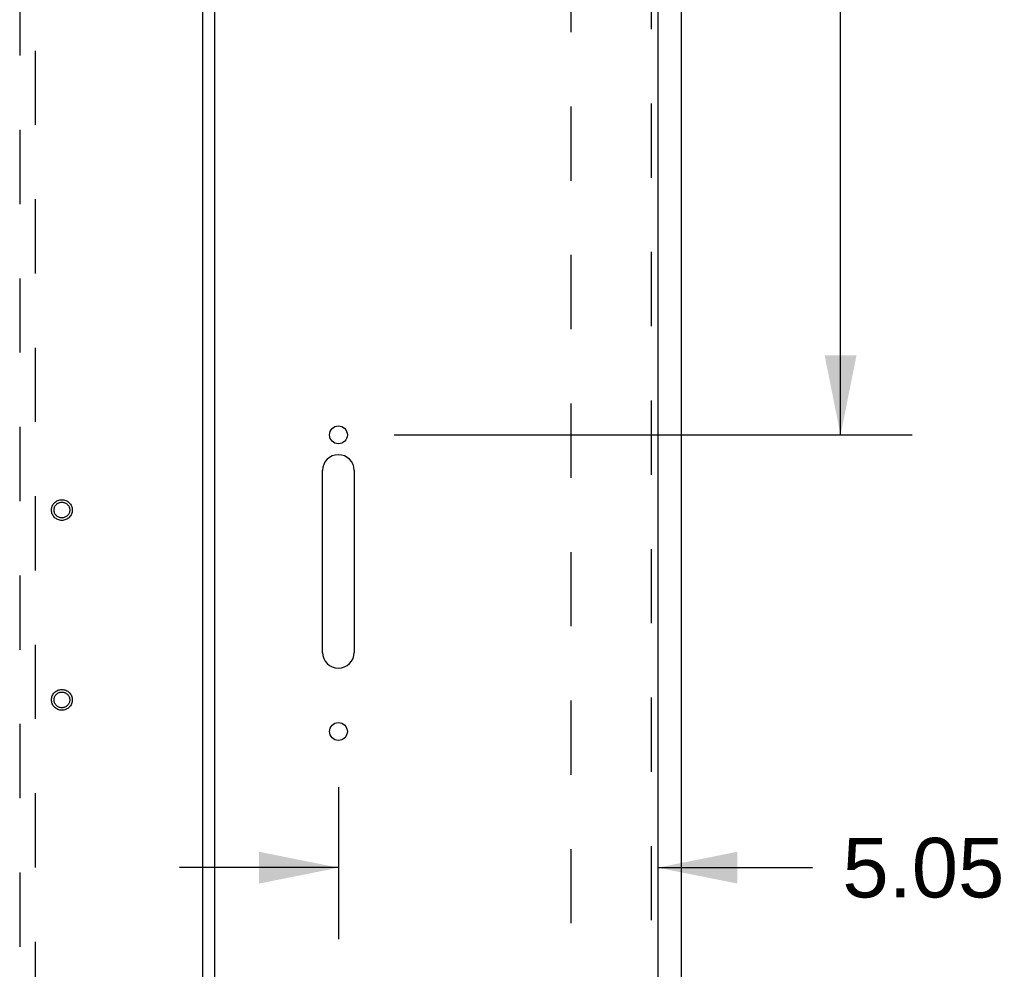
# Model space of a CAD drawing. Header units: inches. Extents: x 0 to 213, y 0 to 138.
# Tile 19 of 38: x 87 to 103, y 60 to 75. Entities that reach past the tile are written whole.
import ezdxf

# ---------------------------------------------------------------- set-up
doc = ezdxf.new("R2010")
doc.units = ezdxf.units.IN
doc.header["$LTSCALE"] = 11.736377
doc.header["$MEASUREMENT"] = 0
doc.linetypes.add('HIDDEN', pattern=[0.2, 0.1, -0.1])
doc.layers.get('0').update_dxf_attribs({"linetype": 'CONTINUOUS'})
for name, color, linetype in [('DEFAULT_2', 8, 'HIDDEN'), ('DIMENSIONS', 7, 'CONTINUOUS'), ('MASTER_DOOR_ASSEMBLY', 7, 'CONTINUOUS'), ('SLAVE_DOOR_ASSEMBLY', 7, 'CONTINUOUS')]:
    doc.layers.add(name, color=color, linetype=linetype)
doc.styles.get("Standard").update_dxf_attribs({"font": 'arial.ttf'})
doc.dimstyles.new('DIMSTYLE_1', dxfattribs={"dimtxt": 0.941421, "dimasz": 1.255227, "dimexe": 0.09, "dimexo": 0.07, "dimgap": 0.0375, "dimtad": 0, "dimtih": 1, "dimtoh": 1, "dimzin": 4, "dimdsep": 46, "dimtxsty": 'Standard', "dimblk": '_FILLED', "dimblk1": '_FILLED', "dimblk2": '_FILLED', "dimcen": 0.09, "dimazin": 1, "dimtfac": 1, "dimtdec": 3, "dimtofl": 0, "dimtmove": 0, "dimatfit": 3, "dimldrblk": '_FILLED', "dimfxl": 0, "dimtolj": 1, "dimtzin": 4, "dimarcsym": 0})

# ---------------------------------------------------------------- blocks, each defined once
blk = doc.blocks.new('_FILLED')
at = {"color": 0, "linetype": 'ByBlock'}
blk.add_solid([(0, 0), (-1, 0.2), (-1, -0.2)], dxfattribs=at)
blk = doc.blocks.new('*D3')
at = {"layer": 'DIMENSIONS', "color": 2, "linetype": 'Continuous'}
for p, q in [((98.664, 86.697), (101.601, 86.697)), ((100.471, 86.697), (100.471, 78.326)), ((100.471, 68.072), (100.471, 76.443)), ((93.415, 68.072), (101.601, 68.072))]:
    blk.add_line(p, q, dxfattribs=at)
at = {"layer": 'DIMENSIONS', "color": 2, "linetype": 'Continuous', "xscale": 1.2552274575, "yscale": 1.2552274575, "zscale": 1.2552274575}
for p, rotation in [((100.471, 86.697), 90), ((100.471, 68.072), 270)]:
    blk.add_blockref('_FILLED', p, dxfattribs=dict(at, rotation=rotation))
at = {"layer": 'DIMENSIONS', "color": 2, "linetype": 'Continuous', "insert": (100.471, 77.855), "char_height": 0.9414, "width": 3.28972, "attachment_point": 2, "line_spacing_factor": 0.9}
blk.add_mtext('18.63', dxfattribs=at)
blk = doc.blocks.new('*D15')
at = {"layer": 'DIMENSIONS', "color": 2, "linetype": 'Continuous'}
for p, q in [((92.536, 62.506), (92.536, 60.102)), ((92.536, 61.232), (90.025, 61.232)), ((97.583, 61.232), (100.03, 61.232))]:
    blk.add_line(p, q, dxfattribs=at)
at = {"layer": 'DIMENSIONS', "color": 2, "linetype": 'Continuous', "xscale": 1.2552274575, "yscale": 1.2552274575, "zscale": 1.2552274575}
blk.add_blockref('_FILLED', (92.536, 61.232), dxfattribs=at)
at = {"layer": 'DIMENSIONS', "color": 2, "linetype": 'Continuous', "xscale": 1.2552274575, "yscale": 1.2552274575, "zscale": 1.2552274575, "rotation": 180}
blk.add_blockref('_FILLED', (97.583, 61.232), dxfattribs=at)
at = {"layer": 'DIMENSIONS', "color": 2, "linetype": 'Continuous', "insert": (100.5, 61.703), "char_height": 0.9414, "width": 2.55828, "attachment_point": 1, "line_spacing_factor": 0.9}
blk.add_mtext('5.05', dxfattribs=at)

msp = doc.modelspace()

# ---------------------------------------------------------------- linework, layer by layer
at = {"color": 3, "linetype": 'Continuous'}
msp.add_line((97.958, 8.061), (97.958, 86.593), dxfattribs=at)
at = {"layer": 'DEFAULT_2', "color": 8, "linetype": 'HIDDEN'}
msp.add_line((96.208, 84.999), (96.208, 9.655), dxfattribs=at)
at = {"layer": 'MASTER_DOOR_ASSEMBLY', "color": 8, "linetype": 'HIDDEN'}
for p, q in [((87.499, 84.629), (87.499, 49.498)), ((87.749, 49.498), (87.749, 84.629))]:
    msp.add_line(p, q, dxfattribs=at)
at = {"layer": 'MASTER_DOOR_ASSEMBLY', "color": 3, "linetype": 'Continuous'}
msp.add_line((90.395, 10.116), (90.395, 84.538), dxfattribs=at)
at = {"layer": 'MASTER_DOOR_ASSEMBLY', "color": 8, "linetype": 'HIDDEN'}
for centre, radius in [((88.166, 66.884), 0.164), ((88.166, 66.884), 0.124), ((88.166, 63.884), 0.164), ((88.166, 63.884), 0.124)]:
    msp.add_circle(centre, radius, dxfattribs=at)
at = {"layer": 'SLAVE_DOOR_ASSEMBLY', "color": 3, "linetype": 'Continuous'}
for p, q in [((90.583, 9.981), (90.583, 84.673)), ((97.583, 80.197), (97.583, 58.951)), ((92.286, 64.634), (92.286, 67.509)), ((92.786, 67.509), (92.786, 64.634))]:
    msp.add_line(p, q, dxfattribs=at)
at = {"layer": 'SLAVE_DOOR_ASSEMBLY', "color": 8, "linetype": 'HIDDEN'}
msp.add_line((97.479, 80.352), (97.479, 58.796), dxfattribs=at)
at = {"layer": 'SLAVE_DOOR_ASSEMBLY', "color": 3, "linetype": 'Continuous'}
for centre in [(92.536, 68.072), (92.536, 63.384)]:
    msp.add_circle(centre, 0.141, dxfattribs=at)
for centre, start, end in [((92.536, 67.509), 0, 180), ((92.536, 64.634), 180, 360)]:
    msp.add_arc(centre, 0.25, start, end, dxfattribs=at)

# ---------------------------------------------------------------- dimensions: what is measured, and where the dimension line sits
at = {"layer": 'DIMENSIONS', "color": 2, "linetype": 'Continuous'}
for base, p1, p2, angle, picture, middle in [((100.471312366, 68.072218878), (98.594397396, 86.697218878), (93.344522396, 68.072218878), 270, '*D3', (100.511311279, 77.379471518)), ((92.536, 61.232), (97.583, 85.593), (92.536, 62.576), 180, '*D15', (101.78, 61.227))]:
    dim = msp.add_linear_dim(base=base, p1=p1, p2=p2, angle=angle, text='<>\\P[]', dimstyle='DIMSTYLE_1', dxfattribs=at)
    dim.commit()
    dim.dimension.update_dxf_attribs({"geometry": picture, "text_midpoint": middle, "dimtype": 160})

doc.saveas('drawing.dxf')
